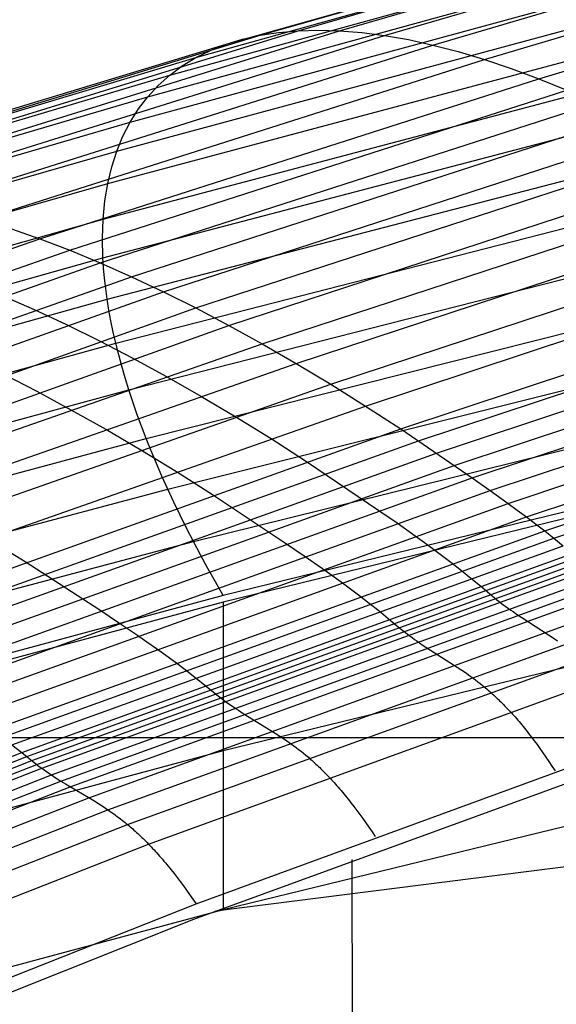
# Model space of a CAD drawing. Extents: x -260 to 296, y -277 to 294.
# Tile 126 of 241: x -65.42 to -60.27, y 187.15 to 196.6. Entities that reach past the tile are written whole.
import ezdxf

# ---------------------------------------------------------------- set-up
doc = ezdxf.new("R2010")
doc.units = 0
doc.layers.add('PREDEFINITO', color=7, linetype='CONTINUOUS')

msp = doc.modelspace()

# ---------------------------------------------------------------- linework, layer by layer
at = {"layer": 'PREDEFINITO'}
for p, q in [((-62.7516, 196.4915, 445.6495), (-57.7839, 197.9191, 446.0823)), ((-62.353, 196.4911, 446.5611), (-57.4099, 197.9236, 446.9858)), ((-63.1151, 196.4477, 444.7368), (-58.1251, 197.8694, 445.1781)), ((-61.9211, 196.4455, 447.4676), (-57.0045, 197.8819, 447.8849)), ((-63.4422, 196.3611, 443.8268), (-58.432, 197.7759, 444.2772)), ((-61.4574, 196.354, 448.3649), (-56.5694, 197.7932, 448.7753)), ((-63.7315, 196.2328, 442.9234), (-58.7036, 197.6399, 443.3833)), ((-60.964, 196.216, 449.2489), (-56.1063, 197.657, 449.6532)), ((-63.982, 196.0646, 442.0306), (-58.9386, 197.463, 442.5003)), ((-60.4427, 196.0311, 450.1157), (-55.6171, 197.4729, 450.5145)), ((-64.1925, 195.858, 441.1519), (-59.1362, 197.2469, 441.632)), ((-64.3623, 195.6148, 440.2911), (-59.2955, 196.9934, 440.7817)), ((-64.4907, 195.3369, 439.4516), (-59.416, 196.7045, 439.953)), ((-67.6788, 194.9728, 445.1895), (-62.7516, 196.4915, 445.6495)), ((-67.256, 194.9669, 446.1096), (-62.353, 196.4911, 446.5611)), ((-62.9378, 196.475, 445.193), (-62.7516, 196.4915, 445.6495)), ((-62.7516, 196.4915, 445.6495), (-62.5566, 196.4969, 446.1057)), ((-62.5566, 196.4969, 446.1057), (-62.353, 196.4911, 446.5611)), ((-62.353, 196.4911, 446.5611), (-62.1411, 196.474, 447.0152)), ((-68.0646, 194.9356, 444.2677), (-63.1151, 196.4477, 444.7368)), ((-66.7976, 194.917, 447.024), (-61.9211, 196.4455, 447.4676)), ((-63.4422, 196.3611, 443.8268), (-63.2833, 196.4097, 444.2812)), ((-63.2833, 196.4097, 444.2812), (-63.1151, 196.4477, 444.7368)), ((-63.1151, 196.4477, 444.7368), (-62.9378, 196.475, 445.193)), ((-62.1411, 196.474, 447.0152), (-61.9211, 196.4455, 447.4676)), ((-61.9211, 196.4455, 447.4676), (-61.6931, 196.4055, 447.9176)), ((-61.6931, 196.4055, 447.9176), (-61.4574, 196.354, 448.3649)), ((-68.4116, 194.8565, 443.3481), (-63.4422, 196.3611, 443.8268)), ((-66.3057, 194.8222, 447.9286), (-61.4574, 196.354, 448.3649)), ((-64.5771, 195.0261, 438.6369), (-59.4971, 196.3819, 439.1492)), ((-63.7315, 196.2328, 442.9234), (-63.5917, 196.302, 443.374)), ((-63.5917, 196.302, 443.374), (-63.4422, 196.3611, 443.8268)), ((-61.4574, 196.354, 448.3649), (-61.2143, 196.2908, 448.8088)), ((-68.7186, 194.7368, 442.4346), (-63.7315, 196.2328, 442.9234)), ((-65.7821, 194.6819, 448.8193), (-60.964, 196.216, 449.2489)), ((-63.8617, 196.1536, 442.4754), (-63.7315, 196.2328, 442.9234)), ((-61.2143, 196.2908, 448.8088), (-60.964, 196.216, 449.2489)), ((-60.964, 196.216, 449.2489), (-60.7067, 196.1294, 449.6847)), ((-63.982, 196.0646, 442.0306), (-63.8617, 196.1536, 442.4754)), ((-60.7067, 196.1294, 449.6847), (-60.4427, 196.0311, 450.1157)), ((-68.9843, 194.578, 441.5312), (-63.982, 196.0646, 442.0306)), ((-65.229, 194.4961, 449.692), (-60.4427, 196.0311, 450.1157)), ((-64.6214, 194.6844, 437.8501), (-59.5387, 196.0278, 438.3735)), ((-64.0923, 195.966, 441.5892), (-63.982, 196.0646, 442.0306)), ((-60.4427, 196.0311, 450.1157), (-60.1723, 195.9211, 450.5415)), ((-64.9421, 194.386, 450.1204), (-60.1723, 195.9211, 450.5415)), ((-64.1925, 195.858, 441.1519), (-64.0923, 195.966, 441.5892)), ((-69.2077, 194.3817, 440.6417), (-64.1925, 195.858, 441.1519)), ((-64.2825, 195.7409, 440.719), (-64.1925, 195.858, 441.1519)), ((-64.6487, 194.2645, 450.5428), (-59.8957, 195.7995, 450.9614)), ((-64.3623, 195.6148, 440.2911), (-64.2825, 195.7409, 440.719)), ((-64.6232, 194.3137, 437.0945), (-59.5404, 195.6442, 437.629)), ((-64.349, 194.1316, 450.9587), (-59.6133, 195.6661, 451.375)), ((-69.3878, 194.1497, 439.7697), (-64.3623, 195.6148, 440.2911)), ((-64.4317, 195.4801, 439.8685), (-64.3623, 195.6148, 440.2911)), ((-64.4907, 195.3369, 439.4516), (-64.4317, 195.4801, 439.8685)), ((-64.0434, 193.9875, 451.3677), (-59.3253, 195.5212, 451.7818)), ((-63.7322, 193.8322, 451.7692), (-59.032, 195.3648, 452.1815)), ((-69.5241, 193.8837, 438.9188), (-64.4907, 195.3369, 439.4516)), ((-64.5392, 195.1855, 439.0409), (-64.4907, 195.3369, 439.4516)), ((-64.5826, 193.9161, 436.3729), (-59.5023, 195.2332, 436.9186)), ((-64.5771, 195.0261, 438.6369), (-64.5392, 195.1855, 439.0409)), ((-63.4157, 193.6658, 452.1629), (-58.7337, 195.1971, 452.5734)), ((-69.6158, 193.5856, 438.0925), (-64.5771, 195.0261, 438.6369)), ((-64.6046, 194.8589, 438.2398), (-64.5771, 195.0261, 438.6369)), ((-63.0943, 193.4883, 452.5482), (-58.4307, 195.018, 452.9571)), ((-64.6214, 194.6844, 437.8501), (-64.6046, 194.8589, 438.2398)), ((-64.4997, 193.4936, 435.6884), (-59.4245, 194.7967, 436.2451)), ((-62.7682, 193.2998, 452.9243), (-58.1234, 194.8276, 453.3319)), ((-69.6628, 193.2572, 437.294), (-64.6214, 194.6844, 437.8501)), ((-64.6276, 194.5025, 437.4682), (-64.6214, 194.6844, 437.8501)), ((-62.4379, 193.1011, 453.2917), (-57.8121, 194.6267, 453.698)), ((-65.5091, 194.5947, 449.2581), (-65.229, 194.4961, 449.692)), ((-72.7231, 191.8736, 448.9701), (-65.229, 194.4961, 449.692)), ((-65.229, 194.4961, 449.692), (-64.9421, 194.386, 450.1204)), ((-64.6232, 194.3137, 437.0945), (-64.6276, 194.5025, 437.4682)), ((-62.1037, 192.8921, 453.6497), (-57.4971, 194.4152, 454.055)), ((-72.4104, 191.7631, 449.4031), (-64.9421, 194.386, 450.1204)), ((-64.9421, 194.386, 450.1204), (-64.6487, 194.2645, 450.5428)), ((-64.375, 193.048, 435.0433), (-59.3074, 194.3369, 435.6109)), ((-72.0905, 191.6416, 449.8298), (-64.6487, 194.2645, 450.5428)), ((-69.6647, 192.9005, 436.5266), (-64.6232, 194.3137, 437.0945)), ((-64.6487, 194.2645, 450.5428), (-64.349, 194.1316, 450.9587)), ((-64.617, 194.2168, 436.9108), (-64.6232, 194.3137, 437.0945)), ((-71.7638, 191.5093, 450.2498), (-64.349, 194.1316, 450.9587)), ((-64.6082, 194.1182, 436.7293), (-64.617, 194.2168, 436.9108)), ((-64.349, 194.1316, 450.9587), (-64.0434, 193.9875, 451.3677)), ((-61.7657, 192.672, 453.9964), (-57.1786, 194.1924, 454.401)), ((-64.5967, 194.0179, 436.55), (-64.6082, 194.1182, 436.7293)), ((-61.5953, 192.5574, 454.1648), (-57.018, 194.0764, 454.5691)), ((-71.4307, 191.3662, 450.6624), (-64.0434, 193.9875, 451.3677)), ((-65.5847, 193.9495, 450.457), (-65.2817, 193.8168, 450.8734)), ((-64.5826, 193.9161, 436.3729), (-64.5967, 194.0179, 436.55)), ((-64.0434, 193.9875, 451.3677), (-63.7322, 193.8322, 451.7692)), ((-61.4239, 192.4398, 454.3296), (-56.8565, 193.9573, 454.7337)), ((-69.6216, 192.5173, 435.7933), (-64.5826, 193.9161, 436.3729)), ((-64.5658, 193.8128, 436.1982), (-64.5826, 193.9161, 436.3729)), ((-64.2087, 192.5813, 434.4403), (-59.1514, 193.8556, 435.0187)), ((-71.0915, 191.2124, 451.0673), (-63.7322, 193.8322, 451.7692)), ((-65.2817, 193.8168, 450.8734), (-64.9726, 193.6728, 451.2828)), ((-64.5464, 193.7079, 436.0259), (-64.5658, 193.8128, 436.1982)), ((-63.7322, 193.8322, 451.7692), (-63.4157, 193.6658, 452.1629)), ((-61.2522, 192.321, 454.4935), (-56.6946, 193.8368, 454.8974)), ((-70.7465, 191.048, 451.464), (-63.4157, 193.6658, 452.1629)), ((-64.9726, 193.6728, 451.2828), (-64.6579, 193.5176, 451.6847)), ((-64.5244, 193.6014, 435.8559), (-64.5464, 193.7079, 436.0259)), ((-63.4157, 193.6658, 452.1629), (-63.0943, 193.4883, 452.5482)), ((-61.0804, 192.202, 454.6579), (-56.5327, 193.7162, 455.0615)), ((-64.4997, 193.4936, 435.6884), (-64.5244, 193.6014, 435.8559)), ((-60.9081, 192.0815, 454.8205), (-56.3703, 193.5937, 455.2237)), ((-69.5337, 192.1097, 435.097), (-64.4997, 193.4936, 435.6884)), ((-66.7589, 192.2101, 452.2074), (-63.0943, 193.4883, 452.5482)), ((-64.6579, 193.5176, 451.6847), (-64.3378, 193.3515, 452.0788)), ((-64.4724, 193.3843, 435.5233), (-64.4997, 193.4936, 435.6884)), ((-63.0943, 193.4883, 452.5482), (-62.7682, 193.2998, 452.9243)), ((-60.735, 191.9576, 454.979), (-56.2071, 193.468, 455.3818)), ((-64.4426, 193.2736, 435.3607), (-64.4724, 193.3843, 435.5233)), ((-66.418, 192.0232, 452.5846), (-62.7682, 193.2998, 452.9243)), ((-64.3378, 193.3515, 452.0788), (-64.0128, 193.1743, 452.4644)), ((-64.0018, 192.0955, 433.8817), (-58.9572, 193.3549, 434.4706)), ((-62.7682, 193.2998, 452.9243), (-62.4379, 193.1011, 453.2917)), ((-60.5608, 191.8291, 455.131), (-56.0429, 193.3376, 455.5338)), ((-65.5821, 193.1993, 451.5993), (-65.2585, 193.0334, 451.9937)), ((-64.4101, 193.1615, 435.2007), (-64.4426, 193.2736, 435.3607)), ((-60.3851, 191.6942, 455.2741), (-55.8773, 193.2009, 455.6774)), ((-66.0728, 191.8262, 452.953), (-62.4379, 193.1011, 453.2917)), ((-64.375, 193.048, 435.0433), (-64.4101, 193.1615, 435.2007)), ((-64.0128, 193.1743, 452.4644), (-63.6829, 192.9862, 452.8408)), ((-62.4379, 193.1011, 453.2917), (-62.1037, 192.8921, 453.6497)), ((-60.2965, 191.6239, 455.3417), (-55.7939, 193.1297, 455.7453)), ((-69.4013, 191.6794, 434.4404), (-64.375, 193.048, 435.0433)), ((-65.2585, 193.0334, 451.9937), (-64.9298, 192.8566, 452.3796)), ((-64.3373, 192.9332, 434.8885), (-64.375, 193.048, 435.0433)), ((-64.297, 192.8172, 434.7364), (-64.3373, 192.9332, 434.8885)), ((-63.6829, 192.9862, 452.8408), (-63.3489, 192.7879, 453.2084)), ((-65.7235, 191.6192, 453.312), (-62.1037, 192.8921, 453.6497)), ((-64.9298, 192.8566, 452.3796), (-64.5963, 192.6689, 452.7563)), ((-64.2541, 192.6999, 434.587), (-64.297, 192.8172, 434.7364)), ((-63.7549, 191.5923, 433.3696), (-58.7255, 192.8367, 433.9687)), ((-62.1037, 192.8921, 453.6497), (-61.7657, 192.672, 453.9964)), ((-63.3489, 192.7879, 453.2084), (-63.0109, 192.5794, 453.5667)), ((-67.1626, 190.7439, 453.4853), (-61.7657, 192.672, 453.9964)), ((-64.5963, 192.6689, 452.7563), (-64.2585, 192.471, 453.1242)), ((-64.2087, 192.5813, 434.4403), (-64.2541, 192.6999, 434.587)), ((-61.7657, 192.672, 453.9964), (-61.0804, 192.202, 454.6579)), ((-69.2249, 191.2283, 433.8261), (-64.2087, 192.5813, 434.4403)), ((-66.9806, 190.6311, 453.6541), (-61.5953, 192.5574, 454.1648)), ((-64.1608, 192.4616, 434.2964), (-64.2087, 192.5813, 434.4403)), ((-63.0109, 192.5794, 453.5667), (-62.6691, 192.3599, 453.9135)), ((-66.7976, 190.5152, 453.8191), (-61.4239, 192.4398, 454.3296)), ((-64.2585, 192.471, 453.1242), (-63.9168, 192.263, 453.4827)), ((-64.1103, 192.3407, 434.1553), (-64.1608, 192.4616, 434.2964)), ((-64.0573, 192.2186, 434.0171), (-64.1103, 192.3407, 434.1553)), ((-62.6691, 192.3599, 453.9135), (-61.976, 191.8912, 454.5752)), ((-66.6143, 190.3984, 453.9833), (-61.2522, 192.321, 454.4935)), ((-63.9168, 192.263, 453.4827), (-63.5711, 192.044, 453.8297)), ((-58.4573, 192.303, 433.5149), (-63.469, 191.0737, 432.906)), ((-66.4309, 190.2816, 454.1482), (-61.0804, 192.202, 454.6579)), ((-64.0018, 192.0955, 433.8817), (-64.0573, 192.2186, 434.0171)), ((-58.4573, 192.2357, 433.4108), (-63.469, 191.0119, 432.8074)), ((-61.0804, 192.202, 454.6579), (-60.9081, 192.0815, 454.8205)), ((-69.0053, 190.7583, 433.2564), (-64.0018, 192.0955, 433.8817)), ((-66.247, 190.1633, 454.3114), (-60.9081, 192.0815, 454.8205)), ((-63.9438, 191.9712, 433.7493), (-64.0018, 192.0955, 433.8817)), ((-60.9081, 192.0815, 454.8205), (-60.735, 191.9576, 454.979)), ((-66.0623, 190.0418, 454.4702), (-60.735, 191.9576, 454.979)), ((-63.8833, 191.846, 433.6197), (-63.9438, 191.9712, 433.7493)), ((-63.5711, 192.044, 453.8297), (-62.8703, 191.5766, 454.4916)), ((-60.735, 191.9576, 454.979), (-60.6481, 191.894, 455.0559)), ((-61.976, 191.8912, 454.5752), (-61.8018, 191.771, 454.7379)), ((-60.6481, 191.894, 455.0559), (-60.5608, 191.8291, 455.131)), ((-65.8762, 189.9155, 454.6222), (-60.5608, 191.8291, 455.131)), ((-63.8203, 191.7196, 433.4932), (-63.8833, 191.846, 433.6197)), ((-61.8018, 191.771, 454.7379), (-61.6268, 191.6476, 454.8965)), ((-60.5608, 191.8291, 455.131), (-60.4732, 191.7625, 455.2038)), ((-65.6885, 189.7828, 454.7649), (-60.3851, 191.6942, 455.2741)), ((-63.7549, 191.5923, 433.3696), (-63.8203, 191.7196, 433.4932)), ((-60.4732, 191.7625, 455.2038), (-60.3851, 191.6942, 455.2741)), ((-60.3851, 191.6942, 455.2741), (-60.2965, 191.6239, 455.3417)), ((-68.7434, 190.2712, 432.7335), (-63.7549, 191.5923, 433.3696)), ((-65.7235, 191.6192, 453.312), (-65.3702, 191.4013, 453.6593)), ((-65.5939, 189.7136, 454.832), (-60.2965, 191.6239, 455.3417)), ((-63.687, 191.4641, 433.2491), (-63.7549, 191.5923, 433.3696)), ((-61.6268, 191.6476, 454.8965), (-61.5389, 191.5842, 454.9734)), ((-61.5389, 191.5842, 454.9734), (-61.4506, 191.5194, 455.0485)), ((-60.2965, 191.6239, 455.3417), (-60.2075, 191.5514, 455.4061)), ((-65.4987, 189.6422, 454.8958), (-60.2075, 191.5514, 455.4061)), ((-62.8703, 191.5766, 454.4916), (-62.6941, 191.4568, 454.6544)), ((-61.4506, 191.5194, 455.0485), (-61.3619, 191.453, 455.1213)), ((-65.4029, 189.5684, 454.956), (-60.1179, 191.4766, 455.4672)), ((-65.3702, 191.4013, 453.6593), (-64.6539, 190.9365, 454.3217)), ((-65.3547, 189.5305, 454.9846), (-60.0728, 191.4382, 455.4963)), ((-65.3064, 189.4919, 455.0122), (-60.0276, 191.3992, 455.5246)), ((-63.6168, 191.3349, 433.1317), (-63.687, 191.4641, 433.2491)), ((-62.6941, 191.4568, 454.6544), (-62.5172, 191.3337, 454.813)), ((-61.3619, 191.453, 455.1213), (-61.2729, 191.3848, 455.1915)), ((-65.2583, 189.4543, 455.0412), (-59.9827, 191.3611, 455.554)), ((-65.2109, 189.419, 455.0737), (-59.9383, 191.3252, 455.5868)), ((-63.5441, 191.2047, 433.0173), (-63.6168, 191.3349, 433.1317)), ((-62.5172, 191.3337, 454.813), (-62.4283, 191.2705, 454.89)), ((-61.2729, 191.3848, 455.1915), (-61.1833, 191.3147, 455.259)), ((-61.1833, 191.3147, 455.259), (-61.0932, 191.2424, 455.3233)), ((-65.1178, 189.3545, 455.1478), (-59.8511, 191.2592, 455.6606)), ((-65.0265, 189.2961, 455.231), (-59.7654, 191.1991, 455.7429)), ((-63.469, 191.0737, 432.906), (-63.5441, 191.2047, 433.0173)), ((-62.4283, 191.2705, 454.89), (-62.339, 191.2059, 454.965)), ((-62.339, 191.2059, 454.965), (-62.2493, 191.1397, 455.0378)), ((-61.0932, 191.2424, 455.3233), (-61.0026, 191.1678, 455.3842)), ((-64.9364, 189.2417, 455.3203), (-59.6807, 191.1428, 455.8308)), ((-62.2493, 191.1397, 455.0378), (-62.1593, 191.0717, 455.108)), ((-61.0026, 191.1678, 455.3842), (-60.8885, 191.0713, 455.4558)), ((-63.469, 191.0737, 432.906), (-72.3463, 188.6817, 431.7211)), ((-63.469, 191.0119, 432.8074), (-72.3463, 188.6301, 431.6335)), ((-64.7572, 189.1362, 455.5038), (-59.5123, 191.0334, 456.011)), ((-62.1593, 191.0717, 455.108), (-62.0687, 191.0018, 455.1754)), ((-60.8885, 191.0713, 455.4558), (-60.8658, 191.0525, 455.4708)), ((-60.8658, 191.0525, 455.4708), (-60.8433, 191.0343, 455.4867)), ((-60.8433, 191.0343, 455.4867), (-60.821, 191.0167, 455.5035)), ((-60.821, 191.0167, 455.5035), (-60.7987, 190.9996, 455.521)), ((-64.6539, 190.9365, 454.3217), (-64.4739, 190.8174, 454.4847)), ((-62.0687, 191.0018, 455.1754), (-61.9776, 190.9297, 455.2396)), ((-61.9776, 190.9297, 455.2396), (-61.8859, 190.8552, 455.3004)), ((-60.7987, 190.9996, 455.521), (-60.7766, 190.983, 455.5392)), ((-60.7766, 190.983, 455.5392), (-60.7546, 190.9668, 455.558)), ((-60.7546, 190.9668, 455.558), (-60.7327, 190.951, 455.5774)), ((-60.7327, 190.951, 455.5774), (-60.7109, 190.9355, 455.5973)), ((-60.7109, 190.9355, 455.5973), (-60.6892, 190.9204, 455.6177)), ((-60.6892, 190.9204, 455.6177), (-60.6461, 190.8911, 455.6599)), ((-64.5756, 189.0209, 455.6721), (-59.3418, 190.9142, 456.1769)), ((-61.8859, 190.8552, 455.3004), (-61.7705, 190.7589, 455.3717)), ((-60.6461, 190.8911, 455.6599), (-60.6032, 190.8628, 455.7034)), ((-60.6032, 190.8628, 455.7034), (-60.3476, 190.6983, 455.9726)), ((-64.4739, 190.8174, 454.4847), (-64.2931, 190.6951, 454.6434)), ((-64.3868, 188.8785, 455.7991), (-59.165, 190.7688, 456.3042)), ((-58.4573, 190.8082, 437.5615), (-63.4691, 189.5851, 436.9609)), ((-61.7705, 190.7589, 455.3717), (-61.7476, 190.7402, 455.3867)), ((-61.7476, 190.7402, 455.3867), (-61.7248, 190.722, 455.4026)), ((-64.2931, 190.6951, 454.6434), (-64.2022, 190.6323, 454.7204)), ((-61.7248, 190.722, 455.4026), (-61.7022, 190.7045, 455.4193)), ((-61.7022, 190.7045, 455.4193), (-61.6797, 190.6874, 455.4368)), ((-61.6797, 190.6874, 455.4368), (-61.6574, 190.6708, 455.455)), ((-61.6574, 190.6708, 455.455), (-61.6351, 190.6547, 455.4738)), ((-61.6351, 190.6547, 455.4738), (-61.613, 190.639, 455.4932)), ((-61.613, 190.639, 455.4932), (-61.591, 190.6236, 455.5132)), ((-60.3476, 190.6983, 455.9726), (-60.3047, 190.6694, 456.0152)), ((-60.3047, 190.6694, 456.0152), (-60.2615, 190.6393, 456.0562)), ((-64.2022, 190.6323, 454.7204), (-64.111, 190.568, 454.7954)), ((-64.1861, 188.6918, 455.8584), (-58.9777, 190.5807, 456.3685)), ((-64.111, 190.568, 454.7954), (-64.0193, 190.5022, 454.8681)), ((-61.591, 190.6236, 455.5132), (-61.569, 190.6086, 455.5337)), ((-61.569, 190.6086, 455.5337), (-61.5254, 190.5794, 455.5759)), ((-61.5254, 190.5794, 455.5759), (-61.482, 190.5512, 455.6195)), ((-61.482, 190.5512, 455.6195), (-61.2237, 190.3877, 455.8895)), ((-64.0193, 190.5022, 454.8681), (-63.9272, 190.4346, 454.9383)), ((-63.9272, 190.4346, 454.9383), (-63.8346, 190.365, 455.0055)), ((-63.8346, 190.365, 455.0055), (-63.7415, 190.2932, 455.0695)), ((-61.2237, 190.3877, 455.8895), (-61.1804, 190.359, 455.9323)), ((-61.1804, 190.359, 455.9323), (-61.1367, 190.3291, 455.9733)), ((-63.7415, 190.2932, 455.0695), (-63.6477, 190.2191, 455.1299)), ((-61.1367, 190.3291, 455.9733), (-61.1147, 190.3136, 455.9931)), ((-61.1147, 190.3136, 455.9931), (-61.0927, 190.2978, 456.0123)), ((-61.0927, 190.2978, 456.0123), (-61.0705, 190.2815, 456.0308)), ((-61.0705, 190.2815, 456.0308), (-61.0483, 190.2648, 456.0487)), ((-61.0483, 190.2648, 456.0487), (-61.0259, 190.2476, 456.0659)), ((-63.7515, 187.9719, 455.2519), (-57.7374, 190.1614, 455.8829)), ((-63.6477, 190.2191, 455.1299), (-63.5297, 190.1232, 455.2008)), ((-61.0259, 190.2476, 456.0659), (-61.0034, 190.2299, 456.0824)), ((-61.0034, 190.2299, 456.0824), (-60.9807, 190.2117, 456.098)), ((-60.9807, 190.2117, 456.098), (-60.9579, 190.1929, 456.1127)), ((-60.9579, 190.1929, 456.1127), (-60.935, 190.1734, 456.1266)), ((-60.935, 190.1734, 456.1266), (-60.9234, 190.1635, 456.1331)), ((-60.9234, 190.1635, 456.1331), (-60.9118, 190.1534, 456.1394)), ((-63.5297, 190.1232, 455.2008), (-63.5063, 190.1045, 455.2157)), ((-63.5063, 190.1045, 455.2157), (-63.483, 190.0865, 455.2316)), ((-63.483, 190.0865, 455.2316), (-63.4599, 190.0691, 455.2483)), ((-63.4599, 190.0691, 455.2483), (-63.4369, 190.0521, 455.2658)), ((-60.9118, 190.1534, 456.1394), (-60.9002, 190.1431, 456.1455)), ((-60.9002, 190.1431, 456.1455), (-60.8886, 190.1326, 456.1513)), ((-60.8886, 190.1326, 456.1513), (-60.8769, 190.122, 456.1569)), ((-60.8769, 190.122, 456.1569), (-60.8651, 190.1111, 456.1621)), ((-60.8651, 190.1111, 456.1621), (-60.8533, 190.1001, 456.1671)), ((-60.8533, 190.1001, 456.1671), (-60.8414, 190.0889, 456.1719)), ((-60.8414, 190.0889, 456.1719), (-60.8295, 190.0775, 456.1763)), ((-60.8295, 190.0775, 456.1763), (-60.8176, 190.066, 456.1804)), ((-63.7295, 188.1185, 455.6684), (-58.5549, 190.0112, 456.2098)), ((-63.4369, 190.0521, 455.2658), (-63.4141, 190.0356, 455.284)), ((-63.4141, 190.0356, 455.284), (-63.3913, 190.0196, 455.3028)), ((-63.3913, 190.0196, 455.3028), (-63.3687, 190.004, 455.3223)), ((-63.3687, 190.004, 455.3223), (-63.3462, 189.9888, 455.3423)), ((-63.3462, 189.9888, 455.3423), (-63.3238, 189.9739, 455.3628)), ((-63.3238, 189.9739, 455.3628), (-63.2793, 189.945, 455.4052)), ((-60.8176, 190.066, 456.1804), (-60.8056, 190.0542, 456.1842)), ((-60.8056, 190.0542, 456.1842), (-60.7935, 190.0422, 456.1878)), ((-60.7935, 190.0422, 456.1878), (-60.7814, 190.03, 456.191)), ((-60.7814, 190.03, 456.191), (-60.7693, 190.0175, 456.1939)), ((-60.7693, 190.0175, 456.1939), (-60.757, 190.0049, 456.1964)), ((-60.757, 190.0049, 456.1964), (-60.7448, 189.992, 456.1986)), ((-60.7448, 189.992, 456.1986), (-60.7324, 189.979, 456.2005)), ((-60.7324, 189.979, 456.2005), (-60.72, 189.9656, 456.2021)), ((-63.2793, 189.945, 455.4052), (-63.235, 189.9172, 455.4491)), ((-63.235, 189.9172, 455.4491), (-62.9713, 189.7557, 455.7207)), ((-60.72, 189.9656, 456.2021), (-60.7076, 189.9521, 456.2033)), ((-60.7076, 189.9521, 456.2033), (-60.6951, 189.9383, 456.2041)), ((-60.6951, 189.9383, 456.2041), (-60.6825, 189.9243, 456.2046)), ((-60.6825, 189.9243, 456.2046), (-60.6699, 189.91, 456.2047)), ((-60.6699, 189.91, 456.2047), (-60.6572, 189.8955, 456.2045)), ((-60.6572, 189.8955, 456.2045), (-60.6444, 189.8807, 456.2038)), ((-60.6444, 189.8807, 456.2038), (-60.6316, 189.8657, 456.2028)), ((-60.6316, 189.8657, 456.2028), (-60.6187, 189.8504, 456.2014)), ((-60.6187, 189.8504, 456.2014), (-60.6057, 189.8348, 456.1995)), ((-60.6057, 189.8348, 456.1995), (-60.5926, 189.819, 456.1973)), ((-60.5926, 189.819, 456.1973), (-60.5795, 189.8028, 456.1947)), ((-60.5795, 189.8028, 456.1947), (-60.5664, 189.7865, 456.1916)), ((-60.5664, 189.7865, 456.1916), (-60.5531, 189.7698, 456.1881)), ((-68.4398, 189.7126, 432.1669), (104.3764, 189.7126, 432.1669)), ((-62.9713, 189.7557, 455.7207), (-62.927, 189.7272, 455.7637)), ((-62.927, 189.7272, 455.7637), (-62.8824, 189.6977, 455.8049)), ((-62.8824, 189.6977, 455.8049), (-62.86, 189.6824, 455.8247)), ((-60.5531, 189.7698, 456.1881), (-60.5398, 189.7528, 456.1842)), ((-60.5398, 189.7528, 456.1842), (-60.5264, 189.7356, 456.1798)), ((-60.5264, 189.7356, 456.1798), (-60.5129, 189.7181, 456.175)), ((-60.5129, 189.7181, 456.175), (-60.4857, 189.6821, 456.1641)), ((-65.4987, 189.6422, 454.8958), (-65.4029, 189.5684, 454.956)), ((-62.86, 189.6824, 455.8247), (-62.8374, 189.6667, 455.844)), ((-62.8374, 189.6667, 455.844), (-62.8148, 189.6505, 455.8626)), ((-62.8148, 189.6505, 455.8626), (-62.792, 189.634, 455.8805)), ((-62.792, 189.634, 455.8805), (-62.7692, 189.6169, 455.8977)), ((-62.7692, 189.6169, 455.8977), (-62.7462, 189.5994, 455.9142)), ((-62.7462, 189.5994, 455.9142), (-62.723, 189.5812, 455.9298)), ((-60.4857, 189.6821, 456.1641), (-60.4582, 189.645, 456.1513)), ((-60.4582, 189.645, 456.1513), (-60.4304, 189.6065, 456.1366)), ((-60.4304, 189.6065, 456.1366), (-60.4022, 189.5668, 456.12)), ((-63.4691, 189.5851, 436.9609), (-72.3463, 187.2022, 435.7924)), ((-70.6265, 187.5283, 454.413), (-65.4029, 189.5684, 454.956)), ((-70.5752, 187.491, 454.4411), (-65.3547, 189.5305, 454.9846)), ((-65.4029, 189.5684, 454.956), (-65.2823, 189.4729, 455.0263)), ((-62.723, 189.5812, 455.9298), (-62.6997, 189.5625, 455.9445)), ((-62.6997, 189.5625, 455.9445), (-62.6762, 189.5432, 455.9583)), ((-62.6762, 189.5432, 455.9583), (-62.6644, 189.5333, 455.9648)), ((-62.6644, 189.5333, 455.9648), (-62.6526, 189.5232, 455.9711)), ((-62.6526, 189.5232, 455.9711), (-62.6407, 189.513, 455.9771)), ((-62.6407, 189.513, 455.9771), (-62.6288, 189.5026, 455.9828)), ((-62.6288, 189.5026, 455.9828), (-62.6168, 189.492, 455.9883)), ((-60.4022, 189.5668, 456.12), (-60.3737, 189.5258, 456.1013)), ((-60.3737, 189.5258, 456.1013), (-60.3448, 189.4835, 456.0807)), ((-70.5238, 187.453, 454.4681), (-65.3064, 189.4919, 455.0122)), ((-70.4726, 187.4159, 454.4966), (-65.2583, 189.4543, 455.0412)), ((-70.4222, 187.3812, 454.5289), (-65.2109, 189.419, 455.0737)), ((-65.2823, 189.4729, 455.0263), (-65.2583, 189.4543, 455.0412)), ((-65.2583, 189.4543, 455.0412), (-65.2464, 189.4453, 455.049)), ((-65.2464, 189.4453, 455.049), (-65.2346, 189.4364, 455.057)), ((-65.2346, 189.4364, 455.057), (-65.2109, 189.419, 455.0737)), ((-65.2109, 189.419, 455.0737), (-65.1875, 189.4022, 455.0912)), ((-62.6168, 189.492, 455.9883), (-62.6048, 189.4812, 455.9935)), ((-62.6048, 189.4812, 455.9935), (-62.5927, 189.4702, 455.9984)), ((-62.5927, 189.4702, 455.9984), (-62.5806, 189.4591, 456.003)), ((-62.5806, 189.4591, 456.003), (-62.5684, 189.4477, 456.0074)), ((-62.5684, 189.4477, 456.0074), (-62.5562, 189.4362, 456.0114)), ((-62.5562, 189.4362, 456.0114), (-62.5439, 189.4244, 456.0151)), ((-62.5439, 189.4244, 456.0151), (-62.5316, 189.4124, 456.0185)), ((-62.5316, 189.4124, 456.0185), (-62.5192, 189.4002, 456.0216)), ((-60.3448, 189.4835, 456.0807), (-60.3156, 189.4398, 456.0579)), ((-60.3156, 189.4398, 456.0579), (-60.286, 189.3947, 456.033)), ((-70.3233, 187.3182, 454.6032), (-65.1178, 189.3545, 455.1478)), ((-65.1875, 189.4022, 455.0912), (-65.1641, 189.3859, 455.1094)), ((-65.1641, 189.3859, 455.1094), (-65.1409, 189.37, 455.1283)), ((-65.1409, 189.37, 455.1283), (-65.1178, 189.3545, 455.1478)), ((-65.1178, 189.3545, 455.1478), (-65.0949, 189.3394, 455.1678)), ((-65.0949, 189.3394, 455.1678), (-65.072, 189.3246, 455.1884)), ((-65.072, 189.3246, 455.1884), (-65.0265, 189.2961, 455.231)), ((-62.5192, 189.4002, 456.0216), (-62.5067, 189.3878, 456.0244)), ((-62.5067, 189.3878, 456.0244), (-62.4942, 189.3752, 456.0268)), ((-62.4942, 189.3752, 456.0268), (-62.4816, 189.3624, 456.0289)), ((-62.4816, 189.3624, 456.0289), (-62.469, 189.3493, 456.0306)), ((-62.469, 189.3493, 456.0306), (-62.4563, 189.336, 456.032)), ((-62.4563, 189.336, 456.032), (-62.4436, 189.3225, 456.0331)), ((-62.4436, 189.3225, 456.0331), (-62.4307, 189.3087, 456.0337)), ((-70.2265, 187.2615, 454.6874), (-65.0265, 189.2961, 455.231)), ((-70.1309, 187.2089, 454.7781), (-64.9364, 189.2417, 455.3203)), ((-65.0265, 189.2961, 455.231), (-64.9813, 189.2685, 455.2751)), ((-64.9813, 189.2685, 455.2751), (-64.7122, 189.109, 455.5484)), ((-58.4573, 189.2807, 441.7056), (-63.4691, 188.0599, 441.1078)), ((-62.4307, 189.3087, 456.0337), (-62.4179, 189.2947, 456.034)), ((-62.4179, 189.2947, 456.034), (-62.4049, 189.2804, 456.0339)), ((-62.4049, 189.2804, 456.0339), (-62.3919, 189.2659, 456.0335)), ((-62.3919, 189.2659, 456.0335), (-62.3788, 189.2511, 456.0326)), ((-62.3788, 189.2511, 456.0326), (-62.3657, 189.236, 456.0314)), ((-62.3657, 189.236, 456.0314), (-62.3524, 189.2207, 456.0297)), ((-62.3524, 189.2207, 456.0297), (-62.3391, 189.2051, 456.0276)), ((-69.9412, 187.1074, 454.965), (-64.7572, 189.1362, 455.5038)), ((-62.3391, 189.2051, 456.0276), (-62.3258, 189.1893, 456.0251)), ((-62.3258, 189.1893, 456.0251), (-62.3123, 189.1732, 456.0222)), ((-62.3123, 189.1732, 456.0222), (-62.2988, 189.1567, 456.0189)), ((-62.2988, 189.1567, 456.0189), (-62.2852, 189.1401, 456.0151)), ((-62.2852, 189.1401, 456.0151), (-62.2716, 189.1231, 456.0109)), ((-62.2716, 189.1231, 456.0109), (-62.2578, 189.1058, 456.0063)), ((-64.7122, 189.109, 455.5484), (-64.667, 189.0809, 455.5915)), ((-64.667, 189.0809, 455.5915), (-64.6215, 189.0516, 455.6329)), ((-64.6215, 189.0516, 455.6329), (-64.5986, 189.0365, 455.6528)), ((-64.5986, 189.0365, 455.6528), (-64.5756, 189.0209, 455.6721)), ((-63.5444, 188.0508, 455.2747), (-55.552, 189.0605, 456.6434)), ((-62.2578, 189.1058, 456.0063), (-62.244, 189.0882, 456.0012)), ((-62.244, 189.0882, 456.0012), (-62.2161, 189.0522, 455.9896)), ((-62.2161, 189.0522, 455.9896), (-62.1879, 189.0149, 455.9761)), ((-69.7487, 186.9959, 455.1358), (-64.5756, 189.0209, 455.6721)), ((-64.5756, 189.0209, 455.6721), (-64.5525, 189.005, 455.6908)), ((-64.5525, 189.005, 455.6908), (-64.5293, 188.9885, 455.7088)), ((-64.5293, 188.9885, 455.7088), (-64.5059, 188.9716, 455.726)), ((-64.5059, 188.9716, 455.726), (-64.4824, 188.9542, 455.7424)), ((-64.4824, 188.9542, 455.7424), (-64.4588, 188.9362, 455.758)), ((-64.4588, 188.9362, 455.758), (-64.435, 188.9176, 455.7727)), ((-62.1879, 189.0149, 455.9761), (-62.1593, 188.9764, 455.9606)), ((-62.1593, 188.9764, 455.9606), (-62.1304, 188.9366, 455.9432)), ((-62.1304, 188.9366, 455.9432), (-62.1011, 188.8954, 455.9237)), ((-69.5481, 186.8566, 455.2624), (-64.3868, 188.8785, 455.7991)), ((-64.435, 188.9176, 455.7727), (-64.423, 188.9081, 455.7797)), ((-64.423, 188.9081, 455.7797), (-64.411, 188.8984, 455.7864)), ((-64.411, 188.8984, 455.7864), (-64.3989, 188.8885, 455.7929)), ((-64.3989, 188.8885, 455.7929), (-64.3868, 188.8785, 455.7991)), ((-64.3868, 188.8785, 455.7991), (-64.3747, 188.8683, 455.8051)), ((-64.3747, 188.8683, 455.8051), (-64.3625, 188.8579, 455.8108)), ((-64.3625, 188.8579, 455.8108), (-64.3502, 188.8474, 455.8162)), ((-64.3502, 188.8474, 455.8162), (-64.3379, 188.8367, 455.8213)), ((-62.1011, 188.8954, 455.9237), (-62.0715, 188.8529, 455.9021)), ((-62.0715, 188.8529, 455.9021), (-62.0415, 188.809, 455.8784)), ((-64.3379, 188.8367, 455.8213), (-64.3256, 188.8257, 455.8261)), ((-64.3256, 188.8257, 455.8261), (-64.3132, 188.8146, 455.8307)), ((-64.3132, 188.8146, 455.8307), (-64.3007, 188.8033, 455.8349)), ((-64.3007, 188.8033, 455.8349), (-64.2882, 188.7918, 455.8389)), ((-64.2882, 188.7918, 455.8389), (-64.2757, 188.78, 455.8425)), ((-64.2757, 188.78, 455.8425), (-64.263, 188.7681, 455.8458)), ((-64.263, 188.7681, 455.8458), (-64.2504, 188.756, 455.8487)), ((-64.2504, 188.756, 455.8487), (-64.2376, 188.7436, 455.8514)), ((-62.0415, 188.809, 455.8784), (-62.0111, 188.7637, 455.8525)), ((-69.3339, 186.6718, 455.3166), (-64.1861, 188.6918, 455.8584)), ((-64.2376, 188.7436, 455.8514), (-64.2248, 188.731, 455.8537)), ((-64.2248, 188.731, 455.8537), (-64.212, 188.7182, 455.8556)), ((-64.212, 188.7182, 455.8556), (-64.199, 188.7051, 455.8572)), ((-64.199, 188.7051, 455.8572), (-64.1861, 188.6918, 455.8584)), ((-64.1861, 188.6918, 455.8584), (-64.173, 188.6783, 455.8593)), ((-64.173, 188.6783, 455.8593), (-64.1599, 188.6645, 455.8598)), ((-64.1599, 188.6645, 455.8598), (-64.1467, 188.6505, 455.8599)), ((-64.1467, 188.6505, 455.8599), (-64.1334, 188.6362, 455.8596)), ((-64.1334, 188.6362, 455.8596), (-64.1201, 188.6217, 455.8589)), ((-64.1201, 188.6217, 455.8589), (-64.1067, 188.6069, 455.8579)), ((-64.1067, 188.6069, 455.8579), (-64.0932, 188.5919, 455.8564)), ((-64.0932, 188.5919, 455.8564), (-64.0797, 188.5766, 455.8545)), ((-64.0797, 188.5766, 455.8545), (-64.0661, 188.561, 455.8522)), ((-64.0661, 188.561, 455.8522), (-64.0524, 188.5451, 455.8494)), ((-64.0524, 188.5451, 455.8494), (-64.0386, 188.529, 455.8463)), ((-64.0386, 188.529, 455.8463), (-64.0247, 188.5125, 455.8427)), ((-64.0247, 188.5125, 455.8427), (-64.0108, 188.4958, 455.8386)), ((-64.0108, 188.4958, 455.8386), (-63.9968, 188.4788, 455.8341)), ((-63.9968, 188.4788, 455.8341), (-63.9827, 188.4615, 455.8291)), ((-63.9827, 188.4615, 455.8291), (-63.9685, 188.4439, 455.8237)), ((-62.2265, 185.0408, 456.4223), (-62.2338, 188.544, 455.4173)), ((-63.9685, 188.4439, 455.8237), (-63.9399, 188.4078, 455.8115)), ((-63.9399, 188.4078, 455.8115), (-63.911, 188.3705, 455.7972)), ((-63.911, 188.3705, 455.7972), (-63.8817, 188.3319, 455.7811)), ((-63.8817, 188.3319, 455.7811), (-63.852, 188.2919, 455.7628)), ((-63.852, 188.2919, 455.7628), (-63.822, 188.2506, 455.7425)), ((-63.822, 188.2506, 455.7425), (-63.7915, 188.208, 455.72)), ((-63.7915, 188.208, 455.72), (-63.7607, 188.164, 455.6954)), ((-68.8433, 186.0968, 455.0951), (-63.7295, 188.1185, 455.6684)), ((-63.7607, 188.164, 455.6954), (-63.7295, 188.1185, 455.6684)), ((-63.4691, 188.0599, 441.1078), (-72.3463, 185.6792, 439.9449)), ((-69.7242, 185.5878, 454.561), (-63.7515, 187.9719, 455.2519))]:
    msp.add_line(p, q, dxfattribs=at)
at = {"layer": 'PREDEFINITO', "extrusion": (1, -7.14164e-08, 1.07515e-06)}
msp.add_arc((-2.9272, 368.5077, -63.4686), 204.3204, 18.342751, 20.813385, dxfattribs=at)

doc.saveas('drawing.dxf')
